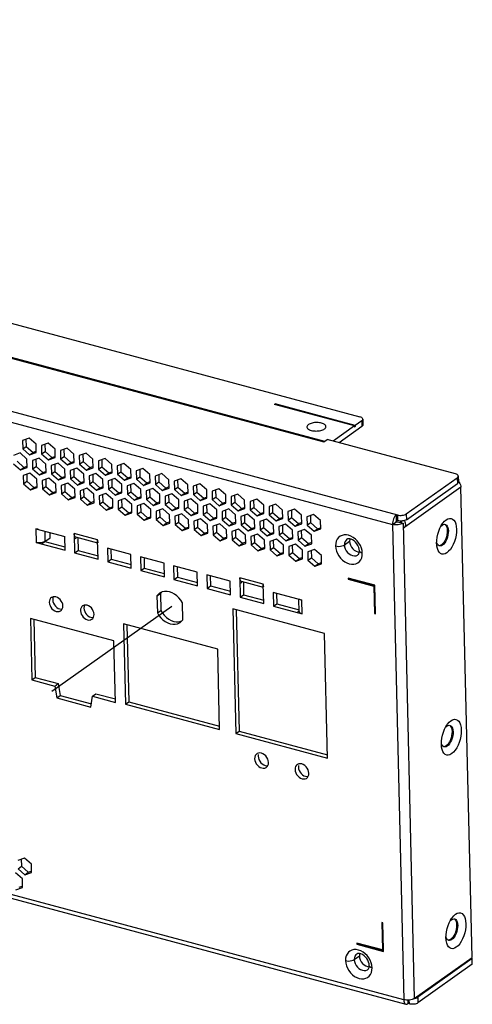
# Model space of a CAD drawing. Header units: millimetres. Extents: x 6 to 414, y 7 to 290.
# Tile 22 of 256: x 117 to 124, y 75 to 91. Entities that reach past the tile are written whole.
import ezdxf

# ---------------------------------------------------------------- set-up
doc = ezdxf.new("R2010")
doc.units = ezdxf.units.MM
doc.header["$LTSCALE"] = 23.1
doc.linetypes.add('DASHED', pattern=[0.2, 0.1, -0.1])
doc.layers.get('0').update_dxf_attribs({"linetype": 'CONTINUOUS'})
doc.layers.add('ALL_AXES', color=7, linetype='CONTINUOUS')

msp = doc.modelspace()

# ---------------------------------------------------------------- linework, layer by layer
at = {"color": 3, "linetype": 'Continuous'}
for p, q in [((89.941, 93.254), (122.537, 84.508)), ((89.232, 92.912), (121.983, 84.124)), ((86.332, 92.839), (123.128, 82.965)), ((89.204, 92.905), (121.968, 84.113)), ((86.286, 92.681), (123.049, 82.816)), ((123.226, 75.341), (86.463, 85.206)), ((86.497, 85.136), (123.26, 75.271)), ((121.203, 84.712), (121.193, 84.704)), ((122.453, 84.366), (121.193, 84.704)), ((122.464, 84.374), (121.203, 84.712)), ((122.567, 84.447), (122.464, 84.374)), ((122.453, 84.366), (122.116, 84.127)), ((117.336, 84.175), (117.231, 84.138)), ((117.231, 84.138), (117.234, 84.006)), ((117.445, 84.08), (117.336, 84.175)), ((117.634, 84.095), (117.529, 84.058)), ((117.743, 84), (117.634, 84.095)), ((121.968, 84.113), (122.022, 84.152)), ((121.979, 84.119), (121.968, 84.113)), ((124.039, 83.611), (122.022, 84.152)), ((117.194, 83.94), (117.088, 83.902)), ((117.302, 83.845), (117.194, 83.94)), ((117.234, 84.006), (117.342, 83.911)), ((117.342, 83.911), (117.448, 83.948)), ((117.448, 83.948), (117.445, 84.08)), ((117.529, 84.058), (117.532, 83.926)), ((117.746, 83.868), (117.743, 84)), ((117.933, 84.015), (117.827, 83.978)), ((117.827, 83.978), (117.83, 83.846)), ((118.041, 83.92), (117.933, 84.015)), ((118.231, 83.935), (118.125, 83.898)), ((118.339, 83.84), (118.231, 83.935)), ((117.305, 83.713), (117.302, 83.845)), ((117.492, 83.86), (117.386, 83.822)), ((117.386, 83.822), (117.389, 83.691)), ((117.6, 83.765), (117.492, 83.86)), ((117.532, 83.926), (117.641, 83.831)), ((117.641, 83.831), (117.746, 83.868)), ((117.79, 83.779), (117.684, 83.742)), ((117.899, 83.685), (117.79, 83.779)), ((117.83, 83.846), (117.939, 83.751)), ((117.939, 83.751), (118.044, 83.788)), ((118.044, 83.788), (118.041, 83.92)), ((118.125, 83.898), (118.128, 83.766)), ((118.343, 83.708), (118.339, 83.84)), ((118.529, 83.855), (118.424, 83.817)), ((118.424, 83.817), (118.427, 83.686)), ((118.638, 83.76), (118.529, 83.855)), ((118.827, 83.775), (118.722, 83.737)), ((118.936, 83.68), (118.827, 83.775)), ((117.091, 83.771), (117.2, 83.676)), ((117.2, 83.676), (117.305, 83.713)), ((117.349, 83.624), (117.244, 83.587)), ((117.458, 83.53), (117.349, 83.624)), ((117.389, 83.691), (117.498, 83.596)), ((117.498, 83.596), (117.604, 83.633)), ((117.604, 83.633), (117.6, 83.765)), ((117.684, 83.742), (117.688, 83.611)), ((117.902, 83.553), (117.899, 83.685)), ((118.088, 83.699), (117.983, 83.662)), ((117.983, 83.662), (117.986, 83.531)), ((118.197, 83.605), (118.088, 83.699)), ((118.128, 83.766), (118.237, 83.671)), ((118.237, 83.671), (118.343, 83.708)), ((118.386, 83.619), (118.281, 83.582)), ((118.495, 83.525), (118.386, 83.619)), ((118.427, 83.686), (118.535, 83.591)), ((118.535, 83.591), (118.641, 83.628)), ((118.641, 83.628), (118.638, 83.76)), ((118.722, 83.737), (118.725, 83.606)), ((118.939, 83.548), (118.936, 83.68)), ((119.126, 83.695), (119.02, 83.657)), ((119.02, 83.657), (119.023, 83.526)), ((119.234, 83.6), (119.126, 83.695)), ((117.244, 83.587), (117.247, 83.455)), ((117.461, 83.398), (117.458, 83.53)), ((117.647, 83.544), (117.542, 83.507)), ((117.542, 83.507), (117.545, 83.375)), ((117.756, 83.45), (117.647, 83.544)), ((117.688, 83.611), (117.796, 83.516)), ((117.796, 83.516), (117.902, 83.553)), ((117.946, 83.464), (117.84, 83.427)), ((118.054, 83.37), (117.946, 83.464)), ((117.986, 83.531), (118.094, 83.436)), ((118.094, 83.436), (118.2, 83.473)), ((118.2, 83.473), (118.197, 83.605)), ((118.281, 83.582), (118.284, 83.45)), ((118.498, 83.393), (118.495, 83.525)), ((118.685, 83.539), (118.579, 83.502)), ((118.579, 83.502), (118.582, 83.37)), ((118.793, 83.445), (118.685, 83.539)), ((118.725, 83.606), (118.834, 83.511)), ((118.834, 83.511), (118.939, 83.548)), ((119.023, 83.526), (119.132, 83.431)), ((119.132, 83.431), (119.237, 83.468)), ((119.237, 83.468), (119.234, 83.6)), ((119.424, 83.615), (119.318, 83.577)), ((119.318, 83.577), (119.321, 83.446)), ((119.532, 83.52), (119.424, 83.615)), ((119.536, 83.388), (119.532, 83.52)), ((119.722, 83.535), (119.616, 83.497)), ((119.616, 83.497), (119.62, 83.366)), ((119.831, 83.44), (119.722, 83.535)), ((123.266, 82.981), (124.069, 83.55)), ((117.247, 83.455), (117.355, 83.361)), ((117.355, 83.361), (117.461, 83.398)), ((117.545, 83.375), (117.654, 83.281)), ((117.654, 83.281), (117.759, 83.318)), ((117.759, 83.318), (117.756, 83.45)), ((117.84, 83.427), (117.843, 83.295)), ((118.057, 83.238), (118.054, 83.37)), ((118.244, 83.384), (118.138, 83.347)), ((118.138, 83.347), (118.141, 83.215)), ((118.353, 83.29), (118.244, 83.384)), ((118.284, 83.45), (118.393, 83.356)), ((118.393, 83.356), (118.498, 83.393)), ((118.582, 83.37), (118.691, 83.276)), ((118.691, 83.276), (118.796, 83.313)), ((118.796, 83.313), (118.793, 83.445)), ((118.983, 83.459), (118.877, 83.422)), ((118.877, 83.422), (118.88, 83.29)), ((119.092, 83.365), (118.983, 83.459)), ((119.095, 83.233), (119.092, 83.365)), ((119.281, 83.379), (119.176, 83.342)), ((119.176, 83.342), (119.179, 83.21)), ((119.39, 83.285), (119.281, 83.379)), ((119.321, 83.446), (119.43, 83.351)), ((119.43, 83.351), (119.536, 83.388)), ((119.62, 83.366), (119.728, 83.271)), ((119.834, 83.308), (119.831, 83.44)), ((120.02, 83.455), (119.915, 83.417)), ((119.915, 83.417), (119.918, 83.286)), ((120.129, 83.36), (120.02, 83.455)), ((120.132, 83.228), (120.129, 83.36)), ((120.318, 83.374), (120.213, 83.337)), ((120.213, 83.337), (120.216, 83.206)), ((120.427, 83.28), (120.318, 83.374)), ((124.127, 83.4), (123.244, 82.774)), ((124.11, 83.459), (124.119, 83.44)), ((124.119, 83.44), (124.125, 83.42)), ((124.125, 83.42), (124.127, 83.4)), ((124.302, 76.006), (124.127, 83.4)), ((117.843, 83.295), (117.952, 83.201)), ((117.952, 83.201), (118.057, 83.238)), ((118.141, 83.215), (118.25, 83.121)), ((118.25, 83.121), (118.356, 83.158)), ((118.356, 83.158), (118.353, 83.29)), ((118.542, 83.304), (118.437, 83.267)), ((118.437, 83.267), (118.44, 83.135)), ((118.651, 83.21), (118.542, 83.304)), ((118.654, 83.078), (118.651, 83.21)), ((118.84, 83.224), (118.735, 83.187)), ((118.735, 83.187), (118.738, 83.055)), ((118.949, 83.13), (118.84, 83.224)), ((118.88, 83.29), (118.989, 83.196)), ((118.989, 83.196), (119.095, 83.233)), ((119.179, 83.21), (119.287, 83.116)), ((119.393, 83.153), (119.39, 83.285)), ((119.579, 83.299), (119.474, 83.262)), ((119.474, 83.262), (119.477, 83.13)), ((119.688, 83.205), (119.579, 83.299)), ((119.691, 83.073), (119.688, 83.205)), ((119.728, 83.271), (119.834, 83.308)), ((119.878, 83.219), (119.772, 83.182)), ((119.772, 83.182), (119.775, 83.05)), ((119.986, 83.125), (119.878, 83.219)), ((119.918, 83.286), (120.026, 83.191)), ((120.026, 83.191), (120.132, 83.228)), ((120.216, 83.206), (120.325, 83.111)), ((120.43, 83.148), (120.427, 83.28)), ((120.617, 83.294), (120.511, 83.257)), ((120.511, 83.257), (120.514, 83.126)), ((120.725, 83.2), (120.617, 83.294)), ((120.728, 83.068), (120.725, 83.2)), ((120.915, 83.214), (120.809, 83.177)), ((120.809, 83.177), (120.813, 83.045)), ((121.024, 83.12), (120.915, 83.214)), ((118.44, 83.135), (118.548, 83.041)), ((118.548, 83.041), (118.654, 83.078)), ((118.738, 83.055), (118.847, 82.961)), ((118.952, 82.998), (118.949, 83.13)), ((119.139, 83.144), (119.033, 83.107)), ((119.033, 83.107), (119.036, 82.975)), ((119.247, 83.05), (119.139, 83.144)), ((119.25, 82.918), (119.247, 83.05)), ((119.287, 83.116), (119.393, 83.153)), ((119.437, 83.064), (119.331, 83.027)), ((119.331, 83.027), (119.334, 82.895)), ((119.545, 82.969), (119.437, 83.064)), ((119.477, 83.13), (119.586, 83.036)), ((119.586, 83.036), (119.691, 83.073)), ((119.775, 83.05), (119.884, 82.956)), ((119.989, 82.993), (119.986, 83.125)), ((120.176, 83.139), (120.07, 83.102)), ((120.07, 83.102), (120.073, 82.97)), ((120.285, 83.045), (120.176, 83.139)), ((120.288, 82.913), (120.285, 83.045)), ((120.325, 83.111), (120.43, 83.148)), ((120.474, 83.059), (120.369, 83.022)), ((120.369, 83.022), (120.372, 82.89)), ((120.583, 82.965), (120.474, 83.059)), ((120.514, 83.126), (120.623, 83.031)), ((120.623, 83.031), (120.728, 83.068)), ((120.813, 83.045), (120.921, 82.951)), ((121.027, 82.988), (121.024, 83.12)), ((121.213, 83.134), (121.108, 83.097)), ((121.108, 83.097), (121.111, 82.965)), ((121.322, 83.04), (121.213, 83.134)), ((121.325, 82.908), (121.322, 83.04)), ((121.511, 83.054), (121.406, 83.017)), ((121.406, 83.017), (121.409, 82.885)), ((121.62, 82.96), (121.511, 83.054)), ((118.847, 82.961), (118.952, 82.998)), ((119.036, 82.975), (119.145, 82.881)), ((119.145, 82.881), (119.25, 82.918)), ((119.334, 82.895), (119.443, 82.801)), ((119.549, 82.838), (119.545, 82.969)), ((119.735, 82.984), (119.629, 82.947)), ((119.629, 82.947), (119.633, 82.815)), ((119.844, 82.889), (119.735, 82.984)), ((119.847, 82.758), (119.844, 82.889)), ((119.884, 82.956), (119.989, 82.993)), ((120.033, 82.904), (119.928, 82.867)), ((119.928, 82.867), (119.931, 82.735)), ((120.142, 82.809), (120.033, 82.904)), ((120.073, 82.97), (120.182, 82.876)), ((120.182, 82.876), (120.288, 82.913)), ((120.372, 82.89), (120.48, 82.796)), ((120.586, 82.833), (120.583, 82.965)), ((120.772, 82.979), (120.667, 82.942)), ((120.667, 82.942), (120.67, 82.81)), ((120.881, 82.885), (120.772, 82.979)), ((120.884, 82.753), (120.881, 82.885)), ((120.921, 82.951), (121.027, 82.988)), ((121.071, 82.899), (120.965, 82.862)), ((120.965, 82.862), (120.968, 82.73)), ((121.179, 82.805), (121.071, 82.899)), ((121.111, 82.965), (121.219, 82.871)), ((121.219, 82.871), (121.325, 82.908)), ((121.409, 82.885), (121.518, 82.791)), ((121.623, 82.828), (121.62, 82.96)), ((121.81, 82.974), (121.704, 82.937)), ((121.704, 82.937), (121.707, 82.805)), ((121.918, 82.88), (121.81, 82.974)), ((121.921, 82.748), (121.918, 82.88)), ((123.066, 82.905), (123.058, 82.883)), ((123.076, 82.926), (123.066, 82.905)), ((117.459, 82.743), (117.441, 82.746)), ((117.441, 82.746), (117.895, 82.625)), ((117.441, 82.746), (117.446, 82.531)), ((117.477, 82.741), (117.459, 82.743)), ((117.58, 82.709), (117.584, 82.547)), ((119.443, 82.801), (119.549, 82.838)), ((119.633, 82.815), (119.741, 82.721)), ((119.741, 82.721), (119.847, 82.758)), ((119.931, 82.735), (120.04, 82.64)), ((120.145, 82.678), (120.142, 82.809)), ((120.332, 82.824), (120.226, 82.787)), ((120.226, 82.787), (120.229, 82.655)), ((120.44, 82.729), (120.332, 82.824)), ((120.443, 82.598), (120.44, 82.729)), ((120.48, 82.796), (120.586, 82.833)), ((120.63, 82.744), (120.524, 82.707)), ((120.524, 82.707), (120.527, 82.575)), ((120.738, 82.649), (120.63, 82.744)), ((120.67, 82.81), (120.779, 82.716)), ((120.779, 82.716), (120.884, 82.753)), ((120.968, 82.73), (121.077, 82.636)), ((121.182, 82.673), (121.179, 82.805)), ((121.369, 82.819), (121.263, 82.782)), ((121.263, 82.782), (121.266, 82.65)), ((121.477, 82.725), (121.369, 82.819)), ((121.481, 82.593), (121.477, 82.725)), ((121.518, 82.791), (121.623, 82.828)), ((121.667, 82.739), (121.561, 82.702)), ((121.561, 82.702), (121.565, 82.57)), ((121.776, 82.645), (121.667, 82.739)), ((121.707, 82.805), (121.816, 82.711)), ((121.816, 82.711), (121.921, 82.748)), ((123.07, 82.812), (123.049, 82.816)), ((123.049, 82.816), (123.226, 75.341)), ((123.215, 82.835), (123.392, 75.36)), ((123.216, 82.799), (123.217, 82.788)), ((123.217, 82.788), (123.22, 82.779)), ((123.22, 82.779), (123.224, 82.773)), ((123.224, 82.773), (123.23, 82.77)), ((123.23, 82.77), (123.236, 82.77)), ((123.236, 82.77), (123.244, 82.774)), ((117.584, 82.547), (117.666, 82.605)), ((117.666, 82.605), (117.664, 82.687)), ((117.9, 82.41), (117.895, 82.625)), ((118.413, 82.574), (118.044, 82.674)), ((118.045, 82.657), (118.044, 82.674)), ((118.044, 82.674), (118.051, 82.369)), ((118.049, 82.642), (118.045, 82.657)), ((118.054, 82.63), (118.049, 82.642)), ((118.415, 82.523), (118.072, 82.615)), ((118.415, 82.557), (118.413, 82.574)), ((118.421, 82.27), (118.413, 82.574)), ((120.04, 82.64), (120.145, 82.678)), ((120.229, 82.655), (120.338, 82.56)), ((120.338, 82.56), (120.443, 82.598)), ((120.527, 82.575), (120.636, 82.48)), ((120.742, 82.518), (120.738, 82.649)), ((120.928, 82.664), (120.822, 82.627)), ((120.822, 82.627), (120.826, 82.495)), ((121.037, 82.569), (120.928, 82.664)), ((121.04, 82.438), (121.037, 82.569)), ((121.077, 82.636), (121.182, 82.673)), ((121.226, 82.584), (121.121, 82.547)), ((121.121, 82.547), (121.124, 82.415)), ((121.335, 82.489), (121.226, 82.584)), ((121.266, 82.65), (121.375, 82.556)), ((121.375, 82.556), (121.481, 82.593)), ((121.565, 82.57), (121.673, 82.476)), ((121.779, 82.513), (121.776, 82.645)), ((122.294, 82.493), (122.375, 82.551)), ((122.344, 82.588), (122.333, 82.582)), ((122.378, 82.581), (122.375, 82.551)), ((122.375, 82.551), (122.379, 82.52)), ((122.38, 82.589), (122.378, 82.581)), ((122.466, 82.587), (122.432, 82.612)), ((117.464, 82.528), (117.446, 82.531)), ((117.446, 82.531), (117.9, 82.41)), ((117.482, 82.526), (117.464, 82.528)), ((118.936, 82.345), (118.567, 82.444)), ((118.567, 82.444), (118.572, 82.229)), ((120.636, 82.48), (120.742, 82.518)), ((120.826, 82.495), (120.934, 82.4)), ((120.934, 82.4), (121.04, 82.438)), ((121.124, 82.415), (121.232, 82.32)), ((121.338, 82.358), (121.335, 82.489)), ((121.524, 82.504), (121.419, 82.467)), ((121.419, 82.467), (121.422, 82.335)), ((121.633, 82.409), (121.524, 82.504)), ((121.636, 82.277), (121.633, 82.409)), ((121.673, 82.476), (121.779, 82.513)), ((121.823, 82.424), (121.717, 82.387)), ((121.717, 82.387), (121.72, 82.255)), ((121.931, 82.329), (121.823, 82.424)), ((122.379, 82.52), (122.389, 82.49)), ((122.527, 82.427), (122.519, 82.454)), ((122.53, 82.401), (122.527, 82.427)), ((122.527, 82.371), (122.529, 82.385)), ((122.529, 82.385), (122.53, 82.401)), ((122.561, 82.445), (122.545, 82.484)), ((123.745, 82.495), (123.743, 82.518)), ((123.747, 82.474), (123.745, 82.495)), ((118.051, 82.369), (118.421, 82.27)), ((118.572, 82.229), (118.941, 82.13)), ((118.941, 82.13), (118.936, 82.345)), ((119.457, 82.205), (119.087, 82.304)), ((119.087, 82.304), (119.093, 82.09)), ((121.232, 82.32), (121.338, 82.358)), ((121.422, 82.335), (121.531, 82.24)), ((121.531, 82.24), (121.636, 82.277)), ((121.72, 82.255), (121.829, 82.16)), ((121.934, 82.197), (121.931, 82.329)), ((122.573, 82.326), (122.575, 82.365)), ((119.093, 82.09), (119.462, 81.99)), ((119.462, 81.99), (119.457, 82.205)), ((119.978, 82.066), (119.608, 82.165)), ((119.608, 82.165), (119.613, 81.95)), ((121.829, 82.16), (121.934, 82.197)), ((119.613, 81.95), (119.983, 81.851)), ((119.983, 81.851), (119.978, 82.066)), ((120.499, 81.926), (120.129, 82.025)), ((120.129, 82.025), (120.134, 81.81)), ((120.504, 81.711), (120.499, 81.926)), ((121.018, 81.876), (120.648, 81.975)), ((120.649, 81.958), (120.648, 81.975)), ((120.648, 81.975), (120.655, 81.67)), ((120.653, 81.943), (120.649, 81.958)), ((120.658, 81.932), (120.653, 81.943)), ((121.019, 81.825), (120.676, 81.917)), ((122.771, 81.859), (122.351, 81.971)), ((122.351, 81.971), (122.351, 81.953)), ((122.351, 81.953), (122.755, 81.845)), ((120.134, 81.81), (120.504, 81.711)), ((121.019, 81.859), (121.018, 81.876)), ((121.025, 81.571), (121.018, 81.876)), ((122.755, 81.845), (122.765, 81.416)), ((122.782, 81.411), (122.771, 81.859)), ((117.691, 81.669), (117.686, 81.666)), ((119.37, 81.719), (119.346, 81.691)), ((119.346, 81.691), (119.352, 81.425)), ((119.387, 81.733), (119.37, 81.719)), ((119.397, 81.74), (119.387, 81.733)), ((119.43, 81.754), (119.397, 81.74)), ((120.655, 81.67), (121.025, 81.571)), ((121.625, 81.624), (121.171, 81.745)), ((121.171, 81.745), (121.176, 81.531)), ((121.584, 81.445), (121.579, 81.636)), ((121.609, 81.629), (121.625, 81.624)), ((121.63, 81.409), (121.625, 81.624)), ((117.833, 81.459), (117.844, 81.469)), ((117.864, 81.509), (117.866, 81.534)), ((118.181, 81.537), (118.177, 81.534)), ((119.752, 81.318), (119.745, 81.584)), ((121.983, 81.1), (120.538, 81.488)), ((120.538, 81.488), (120.585, 79.528)), ((121.176, 81.531), (121.63, 81.409)), ((118.67, 80.984), (117.355, 81.337)), ((117.355, 81.337), (117.378, 80.37)), ((118.323, 81.327), (118.335, 81.337)), ((118.354, 81.377), (118.357, 81.402)), ((119.352, 81.425), (119.377, 81.385)), ((119.728, 81.291), (119.752, 81.318)), ((121.614, 81.414), (121.63, 81.409)), ((122.765, 81.416), (122.782, 81.411)), ((120.301, 80.856), (118.819, 81.253)), ((118.819, 81.253), (118.849, 79.989)), ((119.711, 81.276), (119.728, 81.291)), ((122.03, 79.14), (121.983, 81.1)), ((118.693, 80.018), (118.67, 80.984)), ((120.33, 79.592), (120.301, 80.856)), ((117.378, 80.37), (117.738, 80.274)), ((117.738, 80.274), (117.772, 80.087)), ((117.772, 80.087), (118.308, 79.943)), ((118.308, 79.943), (118.333, 80.114)), ((118.333, 80.114), (118.693, 80.018)), ((118.849, 79.989), (120.33, 79.592)), ((120.585, 79.528), (122.03, 79.14)), ((123.82, 79.335), (123.818, 79.358)), ((123.822, 79.314), (123.82, 79.335)), ((120.921, 79.212), (120.916, 79.209)), ((121.067, 78.997), (121.078, 79.007)), ((121.098, 79.048), (121.101, 79.073)), ((121.555, 79.042), (121.551, 79.039)), ((121.701, 78.827), (121.713, 78.837)), ((121.733, 78.878), (121.735, 78.903)), ((117.263, 77.57), (117.157, 77.533)), ((117.372, 77.475), (117.263, 77.57)), ((117.375, 77.344), (117.372, 77.475)), ((117.229, 77.24), (117.12, 77.335)), ((117.161, 77.401), (117.269, 77.307)), ((117.269, 77.307), (117.375, 77.344)), ((117.232, 77.108), (117.229, 77.24)), ((117.127, 77.071), (117.232, 77.108)), ((122.897, 76.55), (122.88, 76.555)), ((122.88, 76.555), (122.89, 76.125)), ((122.907, 76.102), (122.897, 76.55)), ((122.89, 76.125), (122.487, 76.233)), ((122.487, 76.233), (122.487, 76.215)), ((122.487, 76.215), (122.907, 76.102)), ((123.892, 76.291), (123.89, 76.314)), ((123.894, 76.271), (123.892, 76.291)), ((122.498, 76.066), (122.487, 76.06)), ((122.532, 76.059), (122.529, 76.03)), ((122.535, 76.067), (122.532, 76.059)), ((122.62, 76.065), (122.587, 76.091)), ((122.448, 75.972), (122.529, 76.03)), ((122.529, 76.03), (122.533, 75.998)), ((122.533, 75.998), (122.543, 75.968)), ((122.686, 75.87), (122.684, 75.879)), ((122.684, 75.864), (122.684, 75.879)), ((122.715, 75.923), (122.699, 75.963)), ((123.392, 75.36), (124.302, 76.006)), ((124.305, 75.898), (123.449, 75.291)), ((122.681, 75.85), (122.684, 75.864)), ((122.727, 75.805), (122.73, 75.843)), ((123.247, 75.337), (123.226, 75.341)), ((123.269, 75.334), (123.247, 75.337)), ((123.31, 75.275), (123.293, 75.28))]:
    msp.add_line(p, q, dxfattribs=at)
at = {"color": 7, "linetype": 'Continuous'}
for p, q in [((121.203, 84.712), (121.204, 84.704)), ((122.567, 84.447), (122.569, 84.357)), ((122.583, 84.472), (122.585, 84.382)), ((122.569, 84.357), (122.209, 84.102)), ((122.453, 84.366), (122.453, 84.348)), ((122.464, 84.356), (122.453, 84.348)), ((122.464, 84.356), (122.456, 84.358)), ((122.464, 84.374), (122.464, 84.356)), ((117.285, 84.157), (117.288, 84.044)), ((117.234, 84.006), (117.288, 84.044)), ((117.288, 84.044), (117.397, 83.95)), ((117.342, 83.911), (117.397, 83.95)), ((117.397, 83.95), (117.442, 83.966)), ((117.532, 83.926), (117.586, 83.964)), ((117.583, 84.077), (117.586, 83.964)), ((117.586, 83.964), (117.695, 83.87)), ((117.882, 83.997), (117.884, 83.884)), ((117.145, 83.809), (117.254, 83.714)), ((117.441, 83.842), (117.444, 83.729)), ((117.641, 83.831), (117.695, 83.87)), ((117.695, 83.87), (117.74, 83.886)), ((117.83, 83.846), (117.884, 83.884)), ((117.884, 83.884), (117.993, 83.79)), ((117.939, 83.751), (117.993, 83.79)), ((117.993, 83.79), (118.038, 83.805)), ((118.128, 83.766), (118.183, 83.804)), ((118.18, 83.917), (118.183, 83.804)), ((118.183, 83.804), (118.291, 83.71)), ((118.478, 83.837), (118.481, 83.724)), ((117.2, 83.676), (117.254, 83.714)), ((117.254, 83.714), (117.299, 83.73)), ((117.389, 83.691), (117.444, 83.729)), ((117.444, 83.729), (117.552, 83.634)), ((117.498, 83.596), (117.552, 83.634)), ((117.552, 83.634), (117.597, 83.65)), ((117.688, 83.611), (117.742, 83.649)), ((117.739, 83.762), (117.742, 83.649)), ((117.742, 83.649), (117.85, 83.554)), ((118.037, 83.682), (118.04, 83.569)), ((118.237, 83.671), (118.291, 83.71)), ((118.291, 83.71), (118.337, 83.725)), ((118.427, 83.686), (118.481, 83.724)), ((118.481, 83.724), (118.59, 83.63)), ((118.535, 83.591), (118.59, 83.63)), ((118.59, 83.63), (118.635, 83.645)), ((118.725, 83.606), (118.779, 83.644)), ((118.776, 83.757), (118.779, 83.644)), ((118.779, 83.644), (118.888, 83.549)), ((119.075, 83.677), (119.077, 83.564)), ((117.247, 83.455), (117.301, 83.494)), ((117.298, 83.606), (117.301, 83.494)), ((117.301, 83.494), (117.41, 83.399)), ((117.596, 83.526), (117.599, 83.414)), ((117.796, 83.516), (117.85, 83.554)), ((117.85, 83.554), (117.896, 83.57)), ((117.986, 83.531), (118.04, 83.569)), ((118.04, 83.569), (118.149, 83.474)), ((118.094, 83.436), (118.149, 83.474)), ((118.149, 83.474), (118.194, 83.49)), ((118.284, 83.45), (118.338, 83.489)), ((118.336, 83.602), (118.338, 83.489)), ((118.338, 83.489), (118.447, 83.394)), ((118.634, 83.521), (118.636, 83.409)), ((118.834, 83.511), (118.888, 83.549)), ((118.888, 83.549), (118.933, 83.565)), ((119.023, 83.526), (119.077, 83.564)), ((119.077, 83.564), (119.186, 83.469)), ((119.132, 83.431), (119.186, 83.469)), ((119.186, 83.469), (119.231, 83.485)), ((119.321, 83.446), (119.376, 83.484)), ((119.373, 83.597), (119.376, 83.484)), ((119.376, 83.484), (119.484, 83.389)), ((119.671, 83.517), (119.674, 83.404)), ((124.069, 83.55), (124.071, 83.46)), ((124.08, 83.468), (124.071, 83.46)), ((124.084, 83.575), (124.087, 83.485)), ((117.355, 83.361), (117.41, 83.399)), ((117.41, 83.399), (117.455, 83.415)), ((117.545, 83.375), (117.599, 83.414)), ((117.599, 83.414), (117.708, 83.319)), ((117.654, 83.281), (117.708, 83.319)), ((117.708, 83.319), (117.753, 83.335)), ((117.843, 83.295), (117.897, 83.334)), ((117.895, 83.446), (117.897, 83.334)), ((117.897, 83.334), (118.006, 83.239)), ((118.193, 83.366), (118.196, 83.254)), ((118.393, 83.356), (118.447, 83.394)), ((118.447, 83.394), (118.492, 83.41)), ((118.582, 83.37), (118.636, 83.409)), ((118.636, 83.409), (118.745, 83.314)), ((118.691, 83.276), (118.745, 83.314)), ((118.745, 83.314), (118.79, 83.33)), ((118.88, 83.29), (118.935, 83.329)), ((118.932, 83.441), (118.935, 83.329)), ((118.935, 83.329), (119.043, 83.234)), ((119.23, 83.361), (119.233, 83.249)), ((119.43, 83.351), (119.484, 83.389)), ((119.484, 83.389), (119.529, 83.405)), ((119.62, 83.366), (119.674, 83.404)), ((119.674, 83.404), (119.782, 83.309)), ((119.728, 83.271), (119.782, 83.309)), ((119.782, 83.309), (119.828, 83.325)), ((119.918, 83.286), (119.972, 83.324)), ((119.969, 83.437), (119.972, 83.324)), ((119.972, 83.324), (120.081, 83.229)), ((120.268, 83.357), (120.27, 83.244)), ((123.268, 82.891), (124.071, 83.46)), ((117.952, 83.201), (118.006, 83.239)), ((118.006, 83.239), (118.051, 83.255)), ((118.141, 83.215), (118.196, 83.254)), ((118.196, 83.254), (118.304, 83.159)), ((118.25, 83.121), (118.304, 83.159)), ((118.304, 83.159), (118.35, 83.175)), ((118.44, 83.135), (118.494, 83.174)), ((118.491, 83.286), (118.494, 83.174)), ((118.494, 83.174), (118.603, 83.079)), ((118.789, 83.206), (118.792, 83.094)), ((118.989, 83.196), (119.043, 83.234)), ((119.043, 83.234), (119.089, 83.25)), ((119.179, 83.21), (119.233, 83.249)), ((119.233, 83.249), (119.342, 83.154)), ((119.342, 83.154), (119.387, 83.17)), ((119.477, 83.13), (119.531, 83.169)), ((119.529, 83.281), (119.531, 83.169)), ((119.531, 83.169), (119.64, 83.074)), ((119.827, 83.201), (119.829, 83.089)), ((120.026, 83.191), (120.081, 83.229)), ((120.081, 83.229), (120.126, 83.245)), ((120.216, 83.206), (120.27, 83.244)), ((120.27, 83.244), (120.379, 83.149)), ((120.379, 83.149), (120.424, 83.165)), ((120.514, 83.126), (120.568, 83.164)), ((120.566, 83.277), (120.568, 83.164)), ((120.568, 83.164), (120.677, 83.069)), ((120.864, 83.197), (120.867, 83.084)), ((118.548, 83.041), (118.603, 83.079)), ((118.603, 83.079), (118.648, 83.095)), ((118.738, 83.055), (118.792, 83.094)), ((118.792, 83.094), (118.901, 82.999)), ((118.901, 82.999), (118.946, 83.015)), ((119.036, 82.975), (119.09, 83.014)), ((119.088, 83.126), (119.09, 83.014)), ((119.09, 83.014), (119.199, 82.919)), ((119.287, 83.116), (119.342, 83.154)), ((119.386, 83.046), (119.389, 82.934)), ((119.586, 83.036), (119.64, 83.074)), ((119.64, 83.074), (119.685, 83.09)), ((119.775, 83.05), (119.829, 83.089)), ((119.829, 83.089), (119.938, 82.994)), ((119.938, 82.994), (119.983, 83.01)), ((120.073, 82.97), (120.128, 83.009)), ((120.125, 83.121), (120.128, 83.009)), ((120.128, 83.009), (120.236, 82.914)), ((120.325, 83.111), (120.379, 83.149)), ((120.423, 83.041), (120.426, 82.929)), ((120.623, 83.031), (120.677, 83.069)), ((120.677, 83.069), (120.722, 83.085)), ((120.813, 83.045), (120.867, 83.084)), ((120.867, 83.084), (120.975, 82.989)), ((120.975, 82.989), (121.021, 83.005)), ((121.111, 82.965), (121.165, 83.004)), ((121.162, 83.116), (121.165, 83.004)), ((121.165, 83.004), (121.274, 82.909)), ((121.461, 83.036), (121.463, 82.924)), ((118.847, 82.961), (118.901, 82.999)), ((119.145, 82.881), (119.199, 82.919)), ((119.199, 82.919), (119.244, 82.935)), ((119.334, 82.895), (119.389, 82.934)), ((119.389, 82.934), (119.497, 82.839)), ((119.497, 82.839), (119.543, 82.855)), ((119.633, 82.815), (119.687, 82.854)), ((119.684, 82.966), (119.687, 82.854)), ((119.687, 82.854), (119.795, 82.759)), ((119.884, 82.956), (119.938, 82.994)), ((119.982, 82.886), (119.985, 82.774)), ((120.182, 82.876), (120.236, 82.914)), ((120.236, 82.914), (120.282, 82.93)), ((120.372, 82.89), (120.426, 82.929)), ((120.426, 82.929), (120.535, 82.834)), ((120.535, 82.834), (120.58, 82.85)), ((120.67, 82.81), (120.724, 82.849)), ((120.721, 82.961), (120.724, 82.849)), ((120.724, 82.849), (120.833, 82.754)), ((120.921, 82.951), (120.975, 82.989)), ((121.02, 82.881), (121.022, 82.769)), ((121.219, 82.871), (121.274, 82.909)), ((121.274, 82.909), (121.319, 82.925)), ((121.409, 82.885), (121.463, 82.924)), ((121.463, 82.924), (121.572, 82.829)), ((121.572, 82.829), (121.617, 82.845)), ((121.759, 82.956), (121.761, 82.844)), ((123.049, 82.816), (123.103, 82.854)), ((123.113, 82.88), (123.111, 82.97)), ((123.113, 82.88), (123.13, 82.876)), ((123.128, 82.965), (123.13, 82.876)), ((123.148, 82.872), (123.13, 82.876)), ((123.131, 82.858), (123.215, 82.835)), ((123.167, 82.87), (123.148, 82.872)), ((123.177, 82.87), (123.178, 82.845)), ((123.198, 82.87), (123.188, 82.846)), ((123.266, 82.981), (123.268, 82.891)), ((119.443, 82.801), (119.497, 82.839)), ((119.741, 82.721), (119.795, 82.759)), ((119.795, 82.759), (119.841, 82.775)), ((119.931, 82.735), (119.985, 82.774)), ((119.985, 82.774), (120.094, 82.679)), ((120.094, 82.679), (120.139, 82.695)), ((120.229, 82.655), (120.283, 82.694)), ((120.281, 82.806), (120.283, 82.694)), ((120.283, 82.694), (120.392, 82.599)), ((120.48, 82.796), (120.535, 82.834)), ((120.579, 82.726), (120.582, 82.614)), ((120.779, 82.716), (120.833, 82.754)), ((120.833, 82.754), (120.878, 82.77)), ((120.968, 82.73), (121.022, 82.769)), ((121.022, 82.769), (121.131, 82.674)), ((121.131, 82.674), (121.176, 82.69)), ((121.318, 82.801), (121.321, 82.689)), ((121.518, 82.791), (121.572, 82.829)), ((121.616, 82.721), (121.619, 82.609)), ((121.707, 82.805), (121.761, 82.844)), ((121.761, 82.844), (121.87, 82.749)), ((121.816, 82.711), (121.87, 82.749)), ((121.87, 82.749), (121.915, 82.765)), ((123.219, 82.78), (123.244, 82.774)), ((123.866, 82.818), (123.878, 82.817)), ((123.925, 82.744), (123.928, 82.715)), ((123.928, 82.715), (123.927, 82.683)), ((117.53, 82.509), (117.584, 82.547)), ((117.584, 82.547), (117.898, 82.463)), ((118.046, 82.584), (118.078, 82.607)), ((118.1, 82.608), (118.105, 82.408)), ((120.04, 82.64), (120.094, 82.679)), ((120.338, 82.56), (120.392, 82.599)), ((120.392, 82.599), (120.437, 82.615)), ((120.527, 82.575), (120.582, 82.614)), ((120.582, 82.614), (120.69, 82.519)), ((120.877, 82.646), (120.88, 82.533)), ((121.077, 82.636), (121.131, 82.674)), ((121.175, 82.566), (121.178, 82.453)), ((121.266, 82.65), (121.321, 82.689)), ((121.321, 82.689), (121.429, 82.594)), ((121.375, 82.556), (121.429, 82.594)), ((121.429, 82.594), (121.475, 82.61)), ((121.565, 82.57), (121.619, 82.609)), ((121.619, 82.609), (121.727, 82.514)), ((118.051, 82.369), (118.105, 82.408)), ((118.105, 82.408), (118.419, 82.323)), ((118.622, 82.429), (118.626, 82.268)), ((120.636, 82.48), (120.69, 82.519)), ((120.69, 82.519), (120.735, 82.535)), ((120.826, 82.495), (120.88, 82.533)), ((120.88, 82.533), (120.988, 82.439)), ((120.934, 82.4), (120.988, 82.439)), ((120.988, 82.439), (121.034, 82.455)), ((121.124, 82.415), (121.178, 82.453)), ((121.178, 82.453), (121.287, 82.359)), ((121.474, 82.486), (121.476, 82.373)), ((121.673, 82.476), (121.727, 82.514)), ((121.727, 82.514), (121.773, 82.53)), ((121.772, 82.406), (121.774, 82.293)), ((123.788, 82.478), (123.783, 82.48)), ((118.572, 82.229), (118.626, 82.268)), ((118.626, 82.268), (118.94, 82.184)), ((119.143, 82.29), (119.147, 82.128)), ((121.232, 82.32), (121.287, 82.359)), ((121.287, 82.359), (121.332, 82.375)), ((121.422, 82.335), (121.476, 82.373)), ((121.476, 82.373), (121.585, 82.279)), ((121.531, 82.24), (121.585, 82.279)), ((121.585, 82.279), (121.63, 82.295)), ((121.72, 82.255), (121.774, 82.293)), ((121.774, 82.293), (121.883, 82.199)), ((119.093, 82.09), (119.147, 82.128)), ((119.147, 82.128), (119.461, 82.044)), ((119.664, 82.15), (119.668, 81.988)), ((121.829, 82.16), (121.883, 82.199)), ((121.883, 82.199), (121.928, 82.215)), ((119.613, 81.95), (119.668, 81.988)), ((119.668, 81.988), (119.982, 81.904)), ((120.185, 82.01), (120.189, 81.849)), ((122.351, 81.953), (122.362, 81.961)), ((122.362, 81.961), (122.765, 81.853)), ((120.134, 81.81), (120.189, 81.849)), ((120.189, 81.849), (120.503, 81.764)), ((120.65, 81.885), (120.682, 81.908)), ((120.705, 81.909), (120.709, 81.709)), ((122.755, 81.845), (122.765, 81.853)), ((122.765, 81.853), (122.776, 81.423)), ((117.709, 81.654), (117.707, 81.629)), ((119.346, 81.691), (119.4, 81.729)), ((119.416, 81.748), (119.4, 81.729)), ((119.4, 81.729), (119.407, 81.464)), ((120.655, 81.67), (120.709, 81.709)), ((120.709, 81.709), (121.024, 81.624)), ((121.226, 81.731), (121.23, 81.569)), ((117.719, 81.577), (117.732, 81.552)), ((118.2, 81.523), (118.198, 81.498)), ((119.352, 81.425), (119.407, 81.464)), ((120.594, 81.473), (120.639, 79.566)), ((121.176, 81.531), (121.23, 81.569)), ((121.23, 81.569), (121.583, 81.474)), ((121.546, 81.431), (121.578, 81.454)), ((117.411, 81.322), (117.432, 80.409)), ((118.209, 81.446), (118.223, 81.421)), ((122.765, 81.416), (122.776, 81.423)), ((118.874, 81.238), (118.903, 80.028)), ((117.378, 80.37), (117.432, 80.409)), ((117.432, 80.409), (117.792, 80.312)), ((117.738, 80.274), (117.792, 80.312)), ((117.792, 80.312), (117.826, 80.125)), ((117.772, 80.087), (117.826, 80.125)), ((117.826, 80.125), (118.315, 79.994)), ((118.333, 80.114), (118.387, 80.153)), ((118.387, 80.153), (118.692, 80.071)), ((118.849, 79.989), (118.903, 80.028)), ((118.903, 80.028), (120.329, 79.645)), ((123.941, 79.658), (123.953, 79.656)), ((120.585, 79.528), (120.639, 79.566)), ((120.639, 79.566), (122.029, 79.193)), ((124, 79.584), (124.003, 79.555)), ((124.003, 79.555), (124.002, 79.523)), ((123.862, 79.318), (123.858, 79.32)), ((120.939, 79.196), (120.936, 79.171)), ((120.948, 79.117), (120.962, 79.092)), ((121.573, 79.026), (121.571, 79)), ((121.583, 78.947), (121.596, 78.921)), ((117.161, 77.401), (117.215, 77.44)), ((117.212, 77.552), (117.215, 77.44)), ((117.215, 77.44), (117.323, 77.345)), ((117.269, 77.307), (117.323, 77.345)), ((117.323, 77.345), (117.369, 77.361)), ((117.181, 77.11), (117.226, 77.126)), ((122.891, 76.55), (122.901, 76.133)), ((124.013, 76.614), (124.025, 76.613)), ((124.072, 76.54), (124.075, 76.511)), ((124.075, 76.511), (124.074, 76.479)), ((122.487, 76.215), (122.498, 76.223)), ((122.498, 76.223), (122.91, 76.112)), ((123.935, 76.275), (123.93, 76.276)), ((122.89, 76.125), (122.901, 76.133)), ((124.303, 75.988), (123.446, 75.381)), ((124.284, 75.993), (124.303, 75.988)), ((124.305, 75.898), (124.303, 75.988)), ((123.292, 75.334), (123.293, 75.28)), ((123.309, 75.335), (123.31, 75.275)), ((123.434, 75.373), (123.446, 75.381)), ((123.446, 75.381), (123.449, 75.291))]:
    msp.add_line(p, q, dxfattribs=at)
at = {"color": 4, "linetype": 'DASHED'}
msp.add_line((119.579, 81.526), (111.482, 75.783), dxfattribs=at)
at = {"color": 3, "linetype": 'Continuous'}
for points in [[(122.574, 84.489), (122.565, 84.496), (122.552, 84.503), (122.537, 84.508)], [(122.567, 84.447), (122.576, 84.455), (122.581, 84.463), (122.583, 84.472)], [(122.583, 84.472), (122.58, 84.481), (122.574, 84.489)], [(124.076, 83.592), (124.067, 83.599), (124.054, 83.606), (124.039, 83.611)], [(124.069, 83.55), (124.078, 83.558), (124.083, 83.566), (124.084, 83.575)], [(124.084, 83.575), (124.082, 83.584), (124.076, 83.592)], [(124.086, 83.491), (124.098, 83.477), (124.11, 83.459)], [(123.058, 82.883), (123.053, 82.861), (123.05, 82.838), (123.049, 82.816)], [(123.111, 82.97), (123.098, 82.958), (123.087, 82.944), (123.076, 82.926)], [(123.128, 82.965), (123.146, 82.961), (123.164, 82.959), (123.184, 82.959), (123.203, 82.96), (123.222, 82.963), (123.239, 82.968), (123.254, 82.974), (123.266, 82.981)], [(123.251, 82.847), (123.248, 82.855), (123.244, 82.863), (123.239, 82.87), (123.235, 82.877)], [(123.244, 82.774), (123.248, 82.778), (123.251, 82.784), (123.254, 82.791), (123.256, 82.799), (123.257, 82.807), (123.257, 82.815), (123.256, 82.823), (123.255, 82.831), (123.253, 82.839), (123.251, 82.847)], [(123.832, 82.823), (123.841, 82.835), (123.867, 82.865)], [(123.867, 82.865), (123.894, 82.888), (123.921, 82.904), (123.948, 82.911), (123.973, 82.909), (123.996, 82.899), (124.016, 82.881), (124.033, 82.855), (124.045, 82.823), (124.053, 82.785), (124.057, 82.741)], [(123.182, 82.819), (123.162, 82.814), (123.139, 82.81), (123.116, 82.809), (123.092, 82.809), (123.07, 82.812)], [(123.215, 82.835), (123.2, 82.826), (123.182, 82.819)], [(123.743, 82.518), (123.745, 82.566), (123.751, 82.614), (123.761, 82.663), (123.776, 82.711), (123.795, 82.756)], [(124.057, 82.741), (124.056, 82.693), (124.05, 82.645), (124.039, 82.596), (124.024, 82.548), (124.006, 82.503), (123.984, 82.461), (123.96, 82.424), (123.933, 82.394), (123.906, 82.371), (123.879, 82.355), (123.852, 82.348), (123.827, 82.35), (123.804, 82.36), (123.784, 82.378), (123.768, 82.404), (123.755, 82.436), (123.747, 82.474)], [(123.795, 82.756), (123.817, 82.798), (123.832, 82.823)], [(117.584, 82.547), (117.572, 82.54), (117.557, 82.534), (117.54, 82.53), (117.521, 82.527), (117.502, 82.525), (117.482, 82.526)], [(118.072, 82.615), (118.07, 82.616), (118.061, 82.622), (118.054, 82.63)], [(118.424, 82.531), (118.418, 82.543), (118.415, 82.557)], [(122.36, 82.645), (122.324, 82.651), (122.289, 82.651), (122.256, 82.643), (122.226, 82.629), (122.201, 82.608), (122.181, 82.582), (122.166, 82.551), (122.158, 82.516), (122.155, 82.478)], [(122.333, 82.582), (122.319, 82.57), (122.305, 82.548), (122.296, 82.522), (122.294, 82.493)], [(122.4, 82.583), (122.378, 82.589), (122.359, 82.59), (122.344, 82.588)], [(122.432, 82.612), (122.397, 82.632), (122.36, 82.645)], [(122.519, 82.454), (122.507, 82.483), (122.49, 82.51), (122.47, 82.535), (122.447, 82.556), (122.423, 82.572), (122.4, 82.583)], [(122.545, 82.484), (122.523, 82.522), (122.496, 82.556), (122.466, 82.587)], [(122.155, 82.478), (122.179, 82.473), (122.205, 82.471), (122.231, 82.473), (122.255, 82.477), (122.277, 82.484), (122.294, 82.493)], [(122.155, 82.478), (122.16, 82.437), (122.17, 82.398), (122.186, 82.358), (122.208, 82.321), (122.234, 82.286), (122.265, 82.256), (122.299, 82.23), (122.334, 82.211), (122.371, 82.197), (122.407, 82.191), (122.442, 82.192), (122.475, 82.199), (122.504, 82.214), (122.53, 82.234), (122.55, 82.261), (122.565, 82.292), (122.573, 82.326)], [(122.294, 82.493), (122.297, 82.463), (122.307, 82.432), (122.323, 82.402), (122.343, 82.376), (122.368, 82.353), (122.395, 82.336), (122.423, 82.325), (122.451, 82.321), (122.477, 82.324), (122.501, 82.334), (122.506, 82.337)], [(122.389, 82.49), (122.404, 82.46), (122.425, 82.433)], [(122.425, 82.433), (122.449, 82.411), (122.476, 82.394)], [(122.476, 82.394), (122.504, 82.383), (122.528, 82.379)], [(122.575, 82.365), (122.555, 82.372), (122.541, 82.381), (122.532, 82.392), (122.53, 82.401)], [(122.575, 82.365), (122.571, 82.405), (122.561, 82.445)], [(122.506, 82.337), (122.512, 82.343), (122.518, 82.35), (122.523, 82.36), (122.527, 82.371)], [(120.676, 81.917), (120.674, 81.917), (120.665, 81.923), (120.658, 81.932)], [(119.745, 81.584), (119.72, 81.625), (119.691, 81.661), (119.658, 81.693), (119.621, 81.72), (119.583, 81.741), (119.543, 81.755), (119.504, 81.762), (119.465, 81.762), (119.43, 81.754)], [(121.028, 81.832), (121.023, 81.844), (121.019, 81.859)], [(117.662, 81.637), (117.655, 81.616), (117.653, 81.591)], [(117.686, 81.666), (117.674, 81.655), (117.662, 81.637)], [(117.733, 81.68), (117.711, 81.677), (117.691, 81.669)], [(117.803, 81.652), (117.781, 81.667), (117.757, 81.676), (117.733, 81.68)], [(117.854, 81.586), (117.841, 81.611), (117.824, 81.633), (117.803, 81.652)], [(121.587, 81.643), (121.597, 81.635), (121.609, 81.629)], [(117.653, 81.591), (117.656, 81.564), (117.664, 81.539)], [(117.664, 81.539), (117.678, 81.514), (117.695, 81.491), (117.716, 81.472), (117.738, 81.458), (117.762, 81.449), (117.786, 81.445), (117.808, 81.448), (117.828, 81.456), (117.833, 81.459)], [(117.844, 81.469), (117.857, 81.487), (117.864, 81.509)], [(117.866, 81.534), (117.863, 81.56), (117.854, 81.586)], [(118.153, 81.506), (118.146, 81.484), (118.143, 81.459)], [(118.143, 81.459), (118.147, 81.433), (118.155, 81.407)], [(118.177, 81.534), (118.165, 81.524), (118.153, 81.506)], [(118.224, 81.548), (118.201, 81.545), (118.181, 81.537)], [(118.294, 81.521), (118.271, 81.535), (118.247, 81.544), (118.224, 81.548)], [(118.345, 81.454), (118.332, 81.479), (118.314, 81.502), (118.294, 81.521)], [(118.357, 81.402), (118.353, 81.429), (118.345, 81.454)], [(118.155, 81.407), (118.168, 81.382), (118.186, 81.36), (118.206, 81.341), (118.229, 81.326), (118.253, 81.317), (118.276, 81.313), (118.299, 81.316), (118.319, 81.324), (118.323, 81.327)], [(118.335, 81.337), (118.347, 81.356), (118.354, 81.377)], [(119.377, 81.385), (119.406, 81.348), (119.44, 81.316), (119.477, 81.289), (119.515, 81.268), (119.555, 81.254), (119.594, 81.247), (119.632, 81.247), (119.668, 81.255), (119.701, 81.27), (119.711, 81.276)], [(121.584, 81.445), (121.586, 81.436), (121.592, 81.428)], [(121.592, 81.428), (121.602, 81.42), (121.614, 81.414)], [(123.942, 79.705), (123.969, 79.728), (123.996, 79.744), (124.023, 79.751), (124.048, 79.749), (124.071, 79.739), (124.091, 79.721), (124.108, 79.695), (124.12, 79.662), (124.128, 79.624), (124.132, 79.581)], [(123.818, 79.358), (123.82, 79.406), (123.826, 79.453), (123.836, 79.503), (123.851, 79.551), (123.87, 79.596)], [(123.87, 79.596), (123.891, 79.638), (123.907, 79.663)], [(123.907, 79.663), (123.916, 79.675), (123.942, 79.705)], [(124.132, 79.581), (124.13, 79.533), (124.124, 79.485), (124.114, 79.436), (124.099, 79.388), (124.08, 79.343), (124.059, 79.301), (124.034, 79.264), (124.008, 79.234), (123.981, 79.211), (123.954, 79.195), (123.927, 79.188), (123.902, 79.19), (123.879, 79.2), (123.859, 79.218), (123.842, 79.244), (123.83, 79.276), (123.822, 79.314)], [(120.892, 79.18), (120.885, 79.158), (120.882, 79.132)], [(120.882, 79.132), (120.886, 79.105), (120.894, 79.079)], [(120.916, 79.209), (120.904, 79.198), (120.892, 79.18)], [(120.964, 79.223), (120.942, 79.22), (120.921, 79.212)], [(121.036, 79.195), (121.013, 79.21), (120.989, 79.219), (120.964, 79.223)], [(121.089, 79.127), (121.075, 79.152), (121.057, 79.176), (121.036, 79.195)], [(120.894, 79.079), (120.908, 79.053), (120.926, 79.03), (120.947, 79.011), (120.97, 78.996), (120.994, 78.987), (121.018, 78.983), (121.041, 78.985), (121.062, 78.994), (121.067, 78.997)], [(121.078, 79.007), (121.091, 79.026), (121.098, 79.048)], [(121.101, 79.073), (121.097, 79.101), (121.089, 79.127)], [(121.526, 79.01), (121.519, 78.988), (121.517, 78.962)], [(121.551, 79.039), (121.539, 79.028), (121.526, 79.01)], [(121.599, 79.053), (121.576, 79.05), (121.555, 79.042)], [(121.671, 79.025), (121.647, 79.04), (121.623, 79.049), (121.599, 79.053)], [(121.723, 78.957), (121.709, 78.982), (121.692, 79.005), (121.671, 79.025)], [(121.517, 78.962), (121.52, 78.935), (121.529, 78.909)], [(121.529, 78.909), (121.542, 78.883), (121.56, 78.86), (121.581, 78.841), (121.604, 78.826), (121.628, 78.816), (121.653, 78.813), (121.676, 78.815), (121.696, 78.823), (121.701, 78.827)], [(121.713, 78.837), (121.725, 78.856), (121.733, 78.878)], [(121.735, 78.903), (121.731, 78.931), (121.723, 78.957)], [(123.979, 76.619), (123.988, 76.631), (124.014, 76.661)], [(124.014, 76.661), (124.041, 76.685), (124.068, 76.7), (124.095, 76.707), (124.12, 76.706), (124.143, 76.695), (124.163, 76.677), (124.18, 76.651), (124.192, 76.619), (124.2, 76.581), (124.204, 76.537)], [(123.89, 76.314), (123.892, 76.362), (123.898, 76.41), (123.908, 76.459), (123.923, 76.507), (123.942, 76.553)], [(124.204, 76.537), (124.203, 76.489), (124.197, 76.442), (124.186, 76.393), (124.171, 76.344), (124.153, 76.299), (124.131, 76.257), (124.107, 76.22), (124.08, 76.19), (124.053, 76.167), (124.026, 76.151), (123.999, 76.144), (123.974, 76.146), (123.951, 76.156), (123.931, 76.174), (123.915, 76.2), (123.902, 76.233), (123.894, 76.271)], [(123.942, 76.553), (123.963, 76.594), (123.979, 76.619)], [(122.515, 76.123), (122.478, 76.13), (122.443, 76.129), (122.41, 76.122), (122.381, 76.107), (122.356, 76.087), (122.335, 76.06), (122.321, 76.029), (122.312, 75.994), (122.31, 75.956)], [(122.487, 76.06), (122.474, 76.048), (122.459, 76.027), (122.45, 76.001), (122.448, 75.972)], [(122.554, 76.062), (122.532, 76.068), (122.513, 76.069), (122.498, 76.066)], [(122.587, 76.091), (122.551, 76.11), (122.515, 76.123)], [(122.674, 75.933), (122.661, 75.961), (122.645, 75.988), (122.624, 76.013), (122.602, 76.034), (122.578, 76.05), (122.554, 76.062)], [(122.699, 75.963), (122.677, 76), (122.651, 76.035), (122.62, 76.065)], [(122.31, 75.956), (122.333, 75.951), (122.359, 75.95), (122.385, 75.951), (122.41, 75.956), (122.431, 75.963), (122.448, 75.972)], [(122.31, 75.956), (122.314, 75.916), (122.324, 75.876), (122.341, 75.837), (122.362, 75.799), (122.389, 75.764), (122.419, 75.734), (122.453, 75.709), (122.489, 75.689), (122.525, 75.676), (122.562, 75.669), (122.597, 75.67), (122.629, 75.678), (122.659, 75.692), (122.684, 75.713), (122.704, 75.739), (122.719, 75.77), (122.727, 75.805)], [(122.448, 75.972), (122.452, 75.941), (122.462, 75.91), (122.477, 75.881), (122.498, 75.854), (122.522, 75.832), (122.549, 75.815), (122.577, 75.804), (122.605, 75.8), (122.632, 75.802), (122.655, 75.812), (122.661, 75.816)], [(122.543, 75.968), (122.559, 75.938), (122.579, 75.912)], [(122.579, 75.912), (122.604, 75.889), (122.63, 75.872)], [(122.684, 75.879), (122.681, 75.905), (122.674, 75.933)], [(122.73, 75.843), (122.726, 75.884), (122.715, 75.923)], [(122.63, 75.872), (122.659, 75.862), (122.683, 75.858)], [(122.661, 75.816), (122.667, 75.821), (122.673, 75.828), (122.677, 75.838), (122.681, 75.85)], [(122.73, 75.843), (122.71, 75.85), (122.695, 75.86), (122.686, 75.87)], [(123.226, 75.341), (123.228, 75.321), (123.232, 75.303), (123.238, 75.289), (123.247, 75.279), (123.257, 75.272), (123.26, 75.271)], [(123.26, 75.271), (123.268, 75.27), (123.281, 75.273), (123.293, 75.28)], [(123.392, 75.36), (123.377, 75.351), (123.359, 75.344), (123.339, 75.339), (123.316, 75.335), (123.293, 75.334), (123.269, 75.334)], [(123.449, 75.291), (123.436, 75.284), (123.421, 75.278), (123.404, 75.274), (123.386, 75.271), (123.366, 75.269), (123.347, 75.269), (123.328, 75.271), (123.31, 75.275)]]:
    msp.add_lwpolyline(points, dxfattribs=at)
at = {"color": 7, "linetype": 'Continuous'}
for points in [[(122.585, 84.382), (122.583, 84.374), (122.578, 84.365), (122.569, 84.357)], [(124.087, 83.485), (124.085, 83.477), (124.08, 83.468)], [(123.113, 82.88), (123.111, 82.877), (123.108, 82.874), (123.106, 82.869), (123.104, 82.864), (123.103, 82.859), (123.103, 82.854)], [(123.131, 82.858), (123.128, 82.856), (123.125, 82.855), (123.122, 82.854), (123.118, 82.853), (123.114, 82.853), (123.11, 82.853), (123.107, 82.854), (123.103, 82.854)], [(123.224, 82.874), (123.206, 82.871), (123.186, 82.869), (123.167, 82.87)], [(123.268, 82.891), (123.256, 82.884), (123.241, 82.878), (123.224, 82.874)], [(123.812, 82.789), (123.829, 82.804), (123.848, 82.814), (123.866, 82.818)], [(123.878, 82.817), (123.883, 82.815), (123.897, 82.806), (123.91, 82.79), (123.919, 82.77), (123.925, 82.744)], [(123.783, 82.48), (123.769, 82.489), (123.756, 82.505), (123.747, 82.525), (123.744, 82.537)], [(123.914, 82.616), (123.903, 82.584), (123.889, 82.555), (123.873, 82.529)], [(123.927, 82.683), (123.922, 82.65), (123.914, 82.616)], [(123.837, 82.491), (123.818, 82.481), (123.8, 82.477), (123.788, 82.478)], [(123.873, 82.529), (123.855, 82.507), (123.837, 82.491)], [(117.707, 81.629), (117.71, 81.603), (117.719, 81.577)], [(117.718, 81.678), (117.716, 81.676), (117.709, 81.654)], [(117.732, 81.552), (117.749, 81.53), (117.77, 81.511)], [(117.77, 81.511), (117.793, 81.496), (117.816, 81.487), (117.84, 81.484), (117.855, 81.485)], [(118.198, 81.498), (118.201, 81.471), (118.209, 81.446)], [(118.208, 81.546), (118.207, 81.544), (118.2, 81.523)], [(119.407, 81.464), (119.432, 81.423), (119.461, 81.387), (119.494, 81.355), (119.531, 81.327), (119.569, 81.307), (119.609, 81.292)], [(118.223, 81.421), (118.24, 81.398), (118.26, 81.379)], [(118.26, 81.379), (118.283, 81.365), (118.307, 81.356), (118.331, 81.352), (118.346, 81.354)], [(119.609, 81.292), (119.648, 81.285), (119.687, 81.286), (119.722, 81.293), (119.735, 81.299)], [(123.886, 79.629), (123.904, 79.644), (123.923, 79.654), (123.941, 79.658)], [(123.953, 79.656), (123.957, 79.655), (123.972, 79.646), (123.985, 79.63), (123.994, 79.61), (124, 79.584)], [(123.989, 79.456), (123.978, 79.424), (123.964, 79.395), (123.948, 79.368)], [(124.002, 79.523), (123.997, 79.49), (123.989, 79.456)], [(123.858, 79.32), (123.843, 79.329), (123.831, 79.344), (123.822, 79.365), (123.819, 79.377)], [(123.912, 79.331), (123.893, 79.321), (123.875, 79.317), (123.862, 79.318)], [(123.948, 79.368), (123.93, 79.347), (123.912, 79.331)], [(120.936, 79.171), (120.94, 79.143), (120.948, 79.117)], [(120.962, 79.092), (120.98, 79.069), (121.001, 79.049)], [(121.001, 79.049), (121.024, 79.034), (121.048, 79.025), (121.073, 79.021), (121.089, 79.023)], [(121.571, 79), (121.574, 78.973), (121.583, 78.947)], [(121.596, 78.921), (121.614, 78.898), (121.635, 78.879)], [(121.635, 78.879), (121.658, 78.864), (121.683, 78.855), (121.707, 78.851), (121.723, 78.853)], [(123.959, 76.585), (123.976, 76.6), (123.995, 76.61), (124.013, 76.614)], [(124.025, 76.613), (124.03, 76.611), (124.044, 76.602), (124.057, 76.587), (124.066, 76.566), (124.072, 76.54)], [(124.061, 76.413), (124.05, 76.381), (124.036, 76.351), (124.02, 76.325)], [(124.074, 76.479), (124.069, 76.446), (124.061, 76.413)], [(123.93, 76.276), (123.916, 76.285), (123.903, 76.301), (123.894, 76.322), (123.891, 76.333)], [(123.984, 76.287), (123.965, 76.277), (123.947, 76.273), (123.935, 76.275)], [(124.02, 76.325), (124.002, 76.303), (123.984, 76.287)], [(123.394, 75.362), (123.402, 75.363), (123.419, 75.368), (123.434, 75.373)]]:
    msp.add_lwpolyline(points, dxfattribs=at)
at = {"layer": 'ALL_AXES', "color": 7, "linetype": 'Continuous'}
for p, q in [((123.908, 82.749), (123.911, 82.719)), ((123.911, 82.719), (123.91, 82.687)), ((123.983, 79.589), (123.986, 79.559)), ((123.986, 79.559), (123.985, 79.527)), ((124.055, 76.545), (124.058, 76.515)), ((124.058, 76.515), (124.057, 76.483))]:
    msp.add_line(p, q, dxfattribs=at)
at = {"layer": 'ALL_AXES', "color": 3, "linetype": 'Continuous'}
for points in [[(122.004, 84.355), (122.003, 84.36), (122, 84.369), (121.995, 84.377), (121.987, 84.385), (121.977, 84.392), (121.965, 84.399), (121.951, 84.405), (121.935, 84.41), (121.918, 84.413), (121.9, 84.416), (121.881, 84.418), (121.861, 84.419), (121.842, 84.418), (121.822, 84.417), (121.803, 84.414), (121.785, 84.41), (121.769, 84.405), (121.753, 84.4), (121.74, 84.393), (121.728, 84.386)], [(121.728, 84.386), (121.718, 84.378), (121.711, 84.37), (121.706, 84.361), (121.704, 84.352), (121.704, 84.348)], [(121.704, 84.348), (121.704, 84.344), (121.707, 84.335), (121.713, 84.327), (121.72, 84.319), (121.731, 84.312), (121.743, 84.305), (121.757, 84.299), (121.773, 84.294), (121.79, 84.29), (121.808, 84.287), (121.827, 84.286), (121.846, 84.285), (121.866, 84.286), (121.885, 84.287), (121.904, 84.29), (121.922, 84.294), (121.939, 84.299), (121.955, 84.304), (121.968, 84.311), (121.98, 84.318)], [(121.98, 84.318), (121.989, 84.326), (121.997, 84.334), (122.001, 84.343), (122.004, 84.351), (122.004, 84.355)]]:
    msp.add_lwpolyline(points, dxfattribs=at)
at = {"layer": 'ALL_AXES', "color": 7, "linetype": 'Continuous'}
for points in [[(123.881, 82.81), (123.893, 82.795), (123.902, 82.774), (123.908, 82.749)], [(123.872, 82.559), (123.856, 82.533), (123.838, 82.512)], [(123.897, 82.621), (123.886, 82.589), (123.872, 82.559)], [(123.91, 82.687), (123.905, 82.654), (123.897, 82.621)], [(123.838, 82.512), (123.82, 82.495), (123.801, 82.485), (123.783, 82.482)], [(123.955, 79.65), (123.968, 79.635), (123.977, 79.614), (123.983, 79.589)], [(123.972, 79.461), (123.961, 79.429), (123.947, 79.399)], [(123.985, 79.527), (123.98, 79.494), (123.972, 79.461)], [(123.913, 79.351), (123.895, 79.335), (123.876, 79.325), (123.858, 79.321)], [(123.947, 79.399), (123.931, 79.373), (123.913, 79.351)], [(124.028, 76.607), (124.04, 76.591), (124.049, 76.57), (124.055, 76.545)], [(124.019, 76.355), (124.003, 76.329), (123.985, 76.308)], [(124.044, 76.417), (124.033, 76.385), (124.019, 76.355)], [(124.057, 76.483), (124.052, 76.45), (124.044, 76.417)], [(123.985, 76.308), (123.967, 76.292), (123.948, 76.282), (123.93, 76.278)]]:
    msp.add_lwpolyline(points, dxfattribs=at)

doc.saveas('drawing.dxf')
